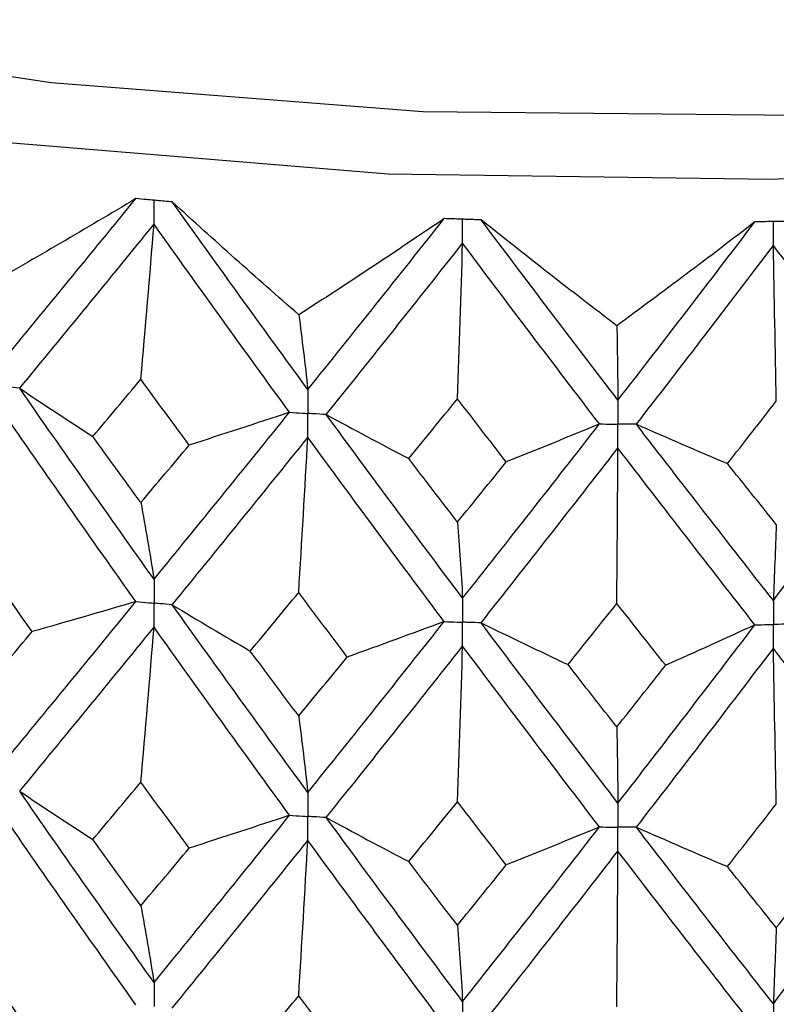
# Paper-space layout '_Trimetric' of a CAD drawing. Header units: millimetres. Extents: x -25 to 160, y -13 to 387.
# Tile 31 of 58: x -4.15 to 0.75, y 36.32 to 42.7. Entities that reach past the tile are written whole.
import ezdxf

# ---------------------------------------------------------------- set-up
doc = ezdxf.new("R2010")
doc.units = ezdxf.units.MM

psp = doc.layouts.new('_Trimetric')

# ---------------------------------------------------------------- linework, layer by layer
at = {"color": 7, "linetype": 'Continuous', "lineweight": 25}
for p, q in [((-3.1649, 41.5216), (-3.1652, 41.5217)), ((-1.1628, 41.4048), (-1.163, 41.4048))]:
    psp.add_line(p, q, dxfattribs=at)
at = {"color": 7, "linetype": 'Continuous', "lineweight": 25, "flags": 128}
for points in [[(-8.8905, 42.7954), (-6.6154, 42.272), (-4.227, 41.906), (-1.7663, 41.7037), (0.7246, 41.6685), (3.2032, 41.8011), (5.6269, 42.0992), (7.9543, 42.5577), (10.1457, 43.1687), (12.1634, 43.9218), (13.973, 44.8041), (15.5436, 45.8005), (16.8482, 46.8939), (17.8645, 48.0657), (18.5751, 49.2958), (18.9679, 50.5632), (19.0362, 51.8461), (18.7788, 53.1226), (18.2, 54.371), (17.5, 55.3495)], [(-8.5172, 43.1599), (-6.2899, 42.6493), (-3.9503, 42.2963), (-1.5402, 42.107), (0.8973, 42.0848), (3.3189, 42.2302), (5.6812, 42.5405), (7.9421, 43.0102), (10.0613, 43.6309), (12.001, 44.3916), (13.7265, 45.2786), (15.207, 46.2762), (16.4162, 47.3664), (17.3325, 48.53), (17.9394, 49.7461), (18.2262, 50.993), (18.1878, 52.2485), (17.8248, 53.4901), (17.5, 54.1398)]]:
    psp.add_lwpolyline(points, dxfattribs=at)
at = {"color": 7, "linetype": 'Continuous', "lineweight": 25}
for points in [[(-3.4013, 41.5427), (-3.7255, 41.3487), (-4.0516, 41.158), (-4.3797, 40.9707)], [(-4.2714, 40.4817), (-3.9829, 40.8315), (-3.6927, 41.1854), (-3.4013, 41.5427)], [(-2.3439, 40.7892), (-2.6218, 41.0306), (-2.8955, 41.2747), (-3.1649, 41.5216)], [(-2.286, 40.3047), (-2.5798, 40.7064), (-2.8729, 41.1123), (-3.1649, 41.5216)], [(-1.4022, 41.4131), (-1.7134, 41.2019), (-2.0273, 40.9939), (-2.3439, 40.7892)], [(-2.286, 40.3047), (-1.9922, 40.6702), (-1.6974, 41.0399), (-1.4022, 41.4131)], [(-0.2825, 40.7183), (-0.5795, 40.9442), (-0.8729, 41.173), (-1.1628, 41.4048)], [(-0.2755, 40.2355), (-0.5713, 40.6213), (-0.8673, 41.0113), (-1.1628, 41.4048)], [(0.6124, 41.3917), (0.3175, 41.1642), (0.0192, 40.9397), (-0.2825, 40.7183)], [(-0.2755, 40.2355), (0.0204, 40.617), (0.3165, 41.0026), (0.6124, 41.3917)], [(-4.1544, 40.3127), (-3.8655, 40.6635), (-3.5749, 41.0183), (-3.2832, 41.3766)], [(-3.3684, 40.3711), (-3.3395, 40.7063), (-3.311, 41.0415), (-3.2832, 41.3766)], [(-2.405, 40.1568), (-2.6985, 40.5594), (-2.9914, 40.9662), (-3.2832, 41.3766)], [(-2.1669, 40.1421), (-1.8729, 40.5086), (-1.5779, 40.8792), (-1.2825, 41.2534)], [(-1.3158, 40.2447), (-1.3045, 40.581), (-1.2934, 40.9172), (-1.2825, 41.2534)], [(-0.3954, 40.0812), (-0.6912, 40.4679), (-0.9871, 40.8589), (-1.2825, 41.2534)], [(-0.1556, 40.0794), (0.1403, 40.4618), (0.4364, 40.8484), (0.7323, 41.2385)], [(0.7513, 40.2294), (0.7448, 40.5659), (0.7385, 40.9022), (0.7323, 41.2385)], [(1.6186, 40.1142), (1.3237, 40.485), (1.0281, 40.86), (0.7323, 41.2385)], [(-2.3439, 40.7892), (-2.3242, 40.6308), (-2.3049, 40.4693), (-2.286, 40.3047)], [(-0.2825, 40.7183), (-0.2801, 40.5605), (-0.2778, 40.3995), (-0.2755, 40.2355)], [(-3.6799, 39.9999), (-3.5763, 40.1231), (-3.4724, 40.2469), (-3.3684, 40.3711)], [(-3.0561, 39.9443), (-3.1603, 40.086), (-3.2644, 40.2283), (-3.3684, 40.3711)], [(-4.1544, 40.3127), (-3.998, 40.2077), (-3.8398, 40.1034), (-3.6799, 39.9999)], [(-3.2832, 39.0739), (-3.575, 39.4839), (-3.8653, 39.896), (-4.1544, 40.3127)], [(-1.6315, 39.8565), (-1.5263, 39.9854), (-1.4211, 40.1148), (-1.3158, 40.2447)], [(-0.9998, 39.8348), (-1.1051, 39.9709), (-1.2105, 40.1075), (-1.3158, 40.2447)], [(0.4348, 39.8242), (0.5403, 39.9588), (0.6458, 40.0939), (0.7513, 40.2294)], [(-3.4012, 38.9292), (-3.6927, 39.3401), (-3.9827, 39.7533), (-4.2714, 40.1708)], [(-3.2832, 39.0739), (-2.9914, 39.4318), (-2.6987, 39.792), (-2.405, 40.1568)], [(-2.405, 40.1568), (-2.6208, 40.085), (-2.8379, 40.0141), (-3.0561, 39.9443)], [(-2.1669, 40.1421), (-1.99, 40.0461), (-1.8115, 39.9509), (-1.6315, 39.8565)], [(-1.2825, 38.9507), (-1.578, 39.3448), (-1.8727, 39.7411), (-2.1669, 40.1421)], [(0.7323, 38.9358), (1.0282, 39.3256), (1.3235, 39.7176), (1.6186, 40.1142)], [(-1.2825, 38.9507), (-0.987, 39.3244), (-0.6914, 39.7005), (-0.3954, 40.0812)], [(-0.3954, 40.0812), (-0.5955, 39.9981), (-0.7969, 39.916), (-0.9998, 39.8348)], [(-0.1556, 40.0794), (0.0398, 39.9935), (0.2366, 39.9084), (0.4348, 39.8242)], [(0.7323, 38.9358), (0.4363, 39.314), (0.1405, 39.6944), (-0.1556, 40.0794)], [(-3.3684, 39.5712), (-3.4724, 39.7137), (-3.5762, 39.8565), (-3.6799, 39.9999)], [(-3.165, 38.9081), (-2.8729, 39.2671), (-2.58, 39.6282), (-2.286, 39.9938)], [(-2.3453, 38.9875), (-2.3251, 39.323), (-2.3054, 39.6585), (-2.286, 39.9938)], [(-1.4021, 38.7995), (-1.6974, 39.1947), (-1.992, 39.592), (-2.286, 39.9938)], [(-3.3684, 39.5712), (-3.2645, 39.6951), (-3.1604, 39.8194), (-3.0561, 39.9443)], [(-1.1629, 38.7913), (-0.8672, 39.1661), (-0.5715, 39.5432), (-0.2755, 39.9247)], [(-0.2826, 38.9166), (-0.2802, 39.2527), (-0.2778, 39.5887), (-0.2755, 39.9247)], [(0.6125, 38.7782), (0.3165, 39.1574), (0.0206, 39.5388), (-0.2755, 39.9247)], [(-1.3158, 39.4448), (-1.4211, 39.5816), (-1.5263, 39.7187), (-1.6315, 39.8565)], [(-1.3158, 39.4448), (-1.2105, 39.5744), (-1.1052, 39.7043), (-0.9998, 39.8348)], [(0.7513, 39.4295), (0.6458, 39.5607), (0.5404, 39.6921), (0.4348, 39.8242)], [(-3.3684, 39.5712), (-3.3394, 39.4088), (-3.311, 39.243), (-3.2832, 39.0739)], [(-1.3158, 39.4448), (-1.3045, 39.2834), (-1.2934, 39.1187), (-1.2825, 38.9507)], [(0.7513, 39.4295), (0.7448, 39.2683), (0.7385, 39.1037), (0.7323, 38.9358)], [(-4.073, 38.7344), (-4.1763, 38.8789), (-4.2794, 39.0239), (-4.3823, 39.1691)], [(-2.6594, 38.6083), (-2.5548, 38.7344), (-2.4501, 38.8608), (-2.3453, 38.9875)], [(-2.0306, 38.5696), (-2.1356, 38.7086), (-2.2405, 38.8479), (-2.3453, 38.9875)], [(-4.2714, 37.8679), (-3.9827, 38.2184), (-3.6925, 38.5723), (-3.4012, 38.9292)], [(-3.4012, 38.9292), (-3.6241, 38.8633), (-3.848, 38.7983), (-4.073, 38.7344)], [(-3.165, 38.9081), (-2.9981, 38.8075), (-2.8296, 38.7075), (-2.6594, 38.6083)], [(-2.286, 37.6909), (-2.5799, 38.0933), (-2.8731, 38.4993), (-3.165, 38.9081)], [(-0.5992, 38.5204), (-0.4937, 38.6521), (-0.3882, 38.7842), (-0.2826, 38.9166)], [(0.034, 38.5157), (-0.0716, 38.649), (-0.1771, 38.7826), (-0.2826, 38.9166)], [(-2.286, 37.6909), (-1.992, 38.0571), (-1.6972, 38.4268), (-1.4021, 38.7995)], [(-1.4021, 38.7995), (-1.6103, 38.722), (-1.8198, 38.6453), (-2.0306, 38.5696)], [(-1.1629, 38.7913), (-0.9765, 38.7002), (-0.7886, 38.6099), (-0.5992, 38.5204)], [(-0.2755, 37.6217), (-0.5715, 38.0082), (-0.8675, 38.3983), (-1.1629, 38.7913)], [(-0.2755, 37.6217), (0.0205, 38.0039), (0.3167, 38.3896), (0.6125, 38.7782)], [(0.6125, 38.7782), (0.4211, 38.6899), (0.2283, 38.6024), (0.034, 38.5157)], [(-4.3823, 38.3688), (-4.2794, 38.4902), (-4.1763, 38.6121), (-4.073, 38.7344)], [(-4.1545, 37.6988), (-3.8654, 38.0502), (-3.5748, 38.4051), (-3.2832, 38.763)], [(-3.3684, 37.7577), (-3.3395, 38.0929), (-3.311, 38.428), (-3.2832, 38.763)], [(-2.4049, 37.5428), (-2.6987, 37.9462), (-2.9916, 38.3532), (-3.2832, 38.763)], [(-2.1669, 37.5282), (-1.8728, 37.8953), (-1.5778, 38.2661), (-1.2825, 38.6398)], [(-1.3158, 37.6312), (-1.3045, 37.9675), (-1.2934, 38.3037), (-1.2825, 38.6398)], [(-0.3953, 37.4673), (-0.6913, 37.8547), (-0.9872, 38.2458), (-1.2825, 38.6398)], [(-2.3453, 38.1872), (-2.4501, 38.3272), (-2.5548, 38.4676), (-2.6594, 38.6083)], [(-0.1557, 37.4655), (0.1404, 37.8486), (0.4365, 38.2353), (0.7323, 38.6249)], [(0.7513, 37.616), (0.7448, 37.9524), (0.7385, 38.2887), (0.7323, 38.6249)], [(1.6186, 37.5003), (1.3236, 37.8718), (1.028, 38.2469), (0.7323, 38.6249)], [(-2.3453, 38.1872), (-2.2405, 38.3143), (-2.1356, 38.4417), (-2.0306, 38.5696)], [(-0.2826, 38.1162), (-0.3882, 38.2506), (-0.4937, 38.3853), (-0.5992, 38.5204)], [(-0.2826, 38.1162), (-0.1771, 38.249), (-0.0715, 38.3822), (0.034, 38.5157)], [(-2.3453, 38.1872), (-2.3251, 38.025), (-2.3054, 37.8596), (-2.286, 37.6909)], [(-0.2826, 38.1162), (-0.2802, 37.9547), (-0.2778, 37.7899), (-0.2755, 37.6217)], [(-3.6802, 37.3859), (-3.5764, 37.5094), (-3.4725, 37.6334), (-3.3684, 37.7577)], [(-3.0558, 37.3303), (-3.1601, 37.4723), (-3.2644, 37.6148), (-3.3684, 37.7577)], [(-4.1545, 37.6988), (-3.9981, 37.5938), (-3.84, 37.4895), (-3.6802, 37.3859)], [(-3.2832, 36.4583), (-3.5747, 36.8678), (-3.8653, 37.2815), (-4.1545, 37.6988)], [(-1.6318, 37.2425), (-1.5265, 37.3717), (-1.4212, 37.5013), (-1.3158, 37.6312)], [(-0.9995, 37.2208), (-1.105, 37.3572), (-1.2104, 37.494), (-1.3158, 37.6312)], [(-3.4013, 36.3137), (-3.6925, 36.724), (-3.9827, 37.1386), (-4.2714, 37.5568)], [(0.4345, 37.2102), (0.5401, 37.3451), (0.6457, 37.4803), (0.7513, 37.616)], [(-3.2832, 36.4583), (-2.9916, 36.8158), (-2.6987, 37.1775), (-2.4049, 37.5428)], [(-2.4049, 37.5428), (-2.6207, 37.471), (-2.8377, 37.4002), (-3.0558, 37.3303)], [(-2.1669, 37.5282), (-1.9901, 37.4322), (-1.8117, 37.337), (-1.6318, 37.2425)], [(-1.2825, 36.3351), (-1.5777, 36.7287), (-1.8727, 37.1266), (-2.1669, 37.5282)], [(0.7323, 36.3202), (1.0279, 36.7095), (1.3236, 37.1031), (1.6186, 37.5003)], [(-1.2825, 36.3351), (-0.9872, 36.7084), (-0.6914, 37.086), (-0.3953, 37.4673)], [(-0.3953, 37.4673), (-0.5953, 37.3842), (-0.7967, 37.3021), (-0.9995, 37.2208)], [(-0.1557, 37.4655), (0.0397, 37.3795), (0.2364, 37.2944), (0.4345, 37.2102)], [(0.7323, 36.3202), (0.4366, 36.6979), (0.1404, 37.0799), (-0.1557, 37.4655)], [(-3.3684, 36.956), (-3.4725, 37.0988), (-3.5764, 37.2422), (-3.6802, 37.3859)], [(-3.165, 36.2926), (-2.8731, 36.651), (-2.58, 37.0135), (-2.286, 37.3798)], [(-2.3453, 36.3724), (-2.3251, 36.7083), (-2.3054, 37.0441), (-2.286, 37.3798)], [(-1.4021, 36.184), (-1.6972, 36.5785), (-1.992, 36.9773), (-2.286, 37.3798)], [(-3.3684, 36.956), (-3.2644, 37.0803), (-3.1601, 37.205), (-3.0558, 37.3303)], [(-1.1628, 36.1758), (-0.8675, 36.55), (-0.5716, 36.9285), (-0.2755, 37.3106)], [(-0.2826, 36.3015), (-0.2802, 36.6379), (-0.2778, 36.9743), (-0.2755, 37.3106)], [(0.6124, 36.1627), (0.3167, 36.5413), (0.0206, 36.9241), (-0.2755, 37.3106)], [(-1.3158, 36.8296), (-1.4212, 36.9668), (-1.5265, 37.1044), (-1.6318, 37.2425)], [(-1.3158, 36.8296), (-1.2104, 36.9595), (-1.105, 37.0899), (-0.9995, 37.2208)], [(0.7513, 36.8144), (0.6457, 36.9458), (0.5402, 37.0778), (0.4345, 37.2102)], [(0.7513, 36.8144), (0.8568, 36.95), (0.9623, 37.0861), (1.0678, 37.2226)], [(-3.3684, 36.956), (-3.3395, 36.7933), (-3.311, 36.6274), (-3.2832, 36.4583)], [(-1.3158, 36.8296), (-1.3045, 36.668), (-1.2934, 36.5032), (-1.2825, 36.3351)], [(0.7513, 36.8144), (0.7448, 36.6529), (0.7385, 36.4882), (0.7323, 36.3202)], [(-4.0732, 36.119), (-4.1764, 36.2635), (-4.2794, 36.4085), (-4.3823, 36.554)], [(-2.6592, 35.993), (-2.5547, 36.1189), (-2.4501, 36.2454), (-2.3453, 36.3724)], [(-2.0308, 35.9543), (-2.1357, 36.0931), (-2.2406, 36.2325), (-2.3453, 36.3724)]]:
    psp.add_open_spline(points, degree=3, dxfattribs=at)
for points, knots in [([(-3.2832, 41.5322), (-3.2996, 41.5337), (-3.3161, 41.5352), (-3.3326, 41.5366), (-3.3555, 41.5387), (-3.3784, 41.5407), (-3.4013, 41.5427)], [0.0001197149, 0.0001197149, 0.0001197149, 0.0001197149, 0.0001699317, 0.0001699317, 0.0001699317, 0.0002396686, 0.0002396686, 0.0002396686, 0.0002396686]), ([(-3.1652, 41.5217), (-3.1981, 41.5246), (-3.231, 41.5276), (-3.2639, 41.5305), (-3.2703, 41.5311), (-3.2767, 41.5317), (-3.2832, 41.5322)], [0, 0, 0, 0, 0.0001001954, 0.0001001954, 0.0001001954, 0.0001197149, 0.0001197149, 0.0001197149, 0.0001197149]), ([(-3.2832, 41.3766), (-3.2832, 41.4186), (-3.2832, 41.4606), (-3.2832, 41.5025), (-3.2832, 41.5124), (-3.2832, 41.5223), (-3.2832, 41.5322)], [0, 0, 0, 0, 0.0001467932, 0.0001467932, 0.0001467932, 0.0001814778, 0.0001814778, 0.0001814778, 0.0001814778]), ([(-1.2825, 41.409), (-1.2992, 41.4096), (-1.3159, 41.4102), (-1.3326, 41.4107), (-1.3558, 41.4115), (-1.379, 41.4123), (-1.4022, 41.4131)], [0.0001197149, 0.0001197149, 0.0001197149, 0.0001197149, 0.0001699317, 0.0001699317, 0.0001699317, 0.0002396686, 0.0002396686, 0.0002396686, 0.0002396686]), ([(-1.163, 41.4048), (-1.1963, 41.406), (-1.2297, 41.4072), (-1.263, 41.4083), (-1.2695, 41.4086), (-1.276, 41.4088), (-1.2825, 41.409)], [0, 0, 0, 0, 0.0001001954, 0.0001001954, 0.0001001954, 0.0001197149, 0.0001197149, 0.0001197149, 0.0001197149]), ([(-1.2825, 41.2534), (-1.2825, 41.2953), (-1.2825, 41.3373), (-1.2825, 41.3793), (-1.2825, 41.3892), (-1.2825, 41.3991), (-1.2825, 41.409)], [0, 0, 0, 0, 0.0001467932, 0.0001467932, 0.0001467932, 0.0001814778, 0.0001814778, 0.0001814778, 0.0001814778]), ([(0.7323, 41.3942), (0.7155, 41.3938), (0.6988, 41.3935), (0.6821, 41.3932), (0.6588, 41.3927), (0.6356, 41.3922), (0.6124, 41.3917)], [0.0001197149, 0.0001197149, 0.0001197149, 0.0001197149, 0.0001699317, 0.0001699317, 0.0001699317, 0.0002396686, 0.0002396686, 0.0002396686, 0.0002396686]), ([(0.8519, 41.3964), (0.8185, 41.3958), (0.7851, 41.3952), (0.7518, 41.3945), (0.7453, 41.3944), (0.7388, 41.3943), (0.7323, 41.3942)], [0, 0, 0, 0, 0.0001001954, 0.0001001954, 0.0001001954, 0.0001197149, 0.0001197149, 0.0001197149, 0.0001197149]), ([(0.7323, 41.2385), (0.7323, 41.2805), (0.7323, 41.3225), (0.7323, 41.3644), (0.7323, 41.3743), (0.7323, 41.3842), (0.7323, 41.3942)], [0, 0, 0, 0, 0.0001467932, 0.0001467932, 0.0001467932, 0.0001814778, 0.0001814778, 0.0001814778, 0.0001814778]), ([(-4.1544, 40.3127), (-4.1821, 40.3159), (-4.2098, 40.3191), (-4.2375, 40.3224), (-4.2488, 40.3237), (-4.2601, 40.325), (-4.2714, 40.3263)], [0, 0, 0, 0, 0.0000852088, 0.0000852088, 0.0000852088, 0.0001198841, 0.0001198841, 0.0001198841, 0.0001198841]), ([(-2.286, 40.3047), (-2.286, 40.2628), (-2.286, 40.2209), (-2.2859, 40.1791), (-2.2859, 40.1691), (-2.2859, 40.1592), (-2.2859, 40.1493)], [0, 0, 0, 0, 0.0001466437, 0.0001466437, 0.0001466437, 0.000181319, 0.000181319, 0.000181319, 0.000181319]), ([(-0.2755, 40.2355), (-0.2755, 40.1937), (-0.2755, 40.1518), (-0.2755, 40.1099), (-0.2755, 40.1), (-0.2755, 40.0901), (-0.2755, 40.0802)], [0, 0, 0, 0, 0.0001466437, 0.0001466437, 0.0001466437, 0.000181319, 0.000181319, 0.000181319, 0.000181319]), ([(-2.405, 40.1568), (-2.3768, 40.155), (-2.3486, 40.1532), (-2.3204, 40.1515), (-2.3089, 40.1507), (-2.2974, 40.15), (-2.2859, 40.1493)], [0, 0, 0, 0, 0.0000852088, 0.0000852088, 0.0000852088, 0.0001198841, 0.0001198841, 0.0001198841, 0.0001198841]), ([(-2.286, 39.9938), (-2.286, 40.0358), (-2.286, 40.0777), (-2.2859, 40.1196), (-2.2859, 40.1295), (-2.2859, 40.1394), (-2.2859, 40.1493)], [0, 0, 0, 0, 0.000146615, 0.000146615, 0.000146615, 0.0001812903, 0.0001812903, 0.0001812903, 0.0001812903]), ([(-2.1669, 40.1421), (-2.1951, 40.1438), (-2.2233, 40.1455), (-2.2515, 40.1472), (-2.263, 40.1479), (-2.2745, 40.1486), (-2.2859, 40.1493)], [0, 0, 0, 0, 0.0000852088, 0.0000852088, 0.0000852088, 0.0001198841, 0.0001198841, 0.0001198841, 0.0001198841]), ([(-0.3954, 40.0812), (-0.367, 40.0809), (-0.3386, 40.0807), (-0.3102, 40.0805), (-0.2986, 40.0804), (-0.287, 40.0803), (-0.2755, 40.0802)], [0, 0, 0, 0, 0.0000852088, 0.0000852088, 0.0000852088, 0.0001198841, 0.0001198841, 0.0001198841, 0.0001198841]), ([(-0.1556, 40.0794), (-0.184, 40.0796), (-0.2124, 40.0798), (-0.2408, 40.0799), (-0.2524, 40.08), (-0.2639, 40.0801), (-0.2755, 40.0802)], [0, 0, 0, 0, 0.0000852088, 0.0000852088, 0.0000852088, 0.0001198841, 0.0001198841, 0.0001198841, 0.0001198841]), ([(-0.2755, 39.9247), (-0.2755, 39.9666), (-0.2755, 40.0086), (-0.2755, 40.0505), (-0.2755, 40.0604), (-0.2755, 40.0703), (-0.2755, 40.0802)], [0, 0, 0, 0, 0.000146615, 0.000146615, 0.000146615, 0.0001812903, 0.0001812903, 0.0001812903, 0.0001812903]), ([(-3.2832, 39.0739), (-3.2832, 39.032), (-3.2832, 38.9902), (-3.2832, 38.9483), (-3.2832, 38.9384), (-3.2832, 38.9285), (-3.2832, 38.9186)], [0, 0, 0, 0, 0.0001466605, 0.0001466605, 0.0001466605, 0.0001813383, 0.0001813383, 0.0001813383, 0.0001813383]), ([(-3.4012, 38.9292), (-3.3733, 38.9266), (-3.3453, 38.9241), (-3.3173, 38.9216), (-3.3059, 38.9206), (-3.2945, 38.9196), (-3.2832, 38.9186)], [0, 0, 0, 0, 0.0000851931, 0.0000851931, 0.0000851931, 0.0001198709, 0.0001198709, 0.0001198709, 0.0001198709]), ([(-3.165, 38.9081), (-3.193, 38.9106), (-3.221, 38.913), (-3.249, 38.9155), (-3.2604, 38.9165), (-3.2718, 38.9175), (-3.2832, 38.9186)], [0, 0, 0, 0, 0.0000851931, 0.0000851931, 0.0000851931, 0.0001198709, 0.0001198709, 0.0001198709, 0.0001198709]), ([(-3.2832, 38.763), (-3.2832, 38.805), (-3.2832, 38.8469), (-3.2832, 38.8888), (-3.2832, 38.8987), (-3.2832, 38.9086), (-3.2832, 38.9186)], [0, 0, 0, 0, 0.0001466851, 0.0001466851, 0.0001466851, 0.0001813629, 0.0001813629, 0.0001813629, 0.0001813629]), ([(-1.2825, 38.9507), (-1.2825, 38.9088), (-1.2825, 38.8669), (-1.2825, 38.825), (-1.2825, 38.8151), (-1.2825, 38.8052), (-1.2825, 38.7953)], [0, 0, 0, 0, 0.0001466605, 0.0001466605, 0.0001466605, 0.0001813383, 0.0001813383, 0.0001813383, 0.0001813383]), ([(0.7323, 38.9358), (0.7323, 38.894), (0.7323, 38.8521), (0.7323, 38.8102), (0.7323, 38.8003), (0.7323, 38.7904), (0.7323, 38.7805)], [0, 0, 0, 0, 0.0001466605, 0.0001466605, 0.0001466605, 0.0001813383, 0.0001813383, 0.0001813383, 0.0001813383]), ([(-1.4021, 38.7995), (-1.3737, 38.7985), (-1.3454, 38.7975), (-1.3171, 38.7965), (-1.3055, 38.7961), (-1.294, 38.7957), (-1.2825, 38.7953)], [0, 0, 0, 0, 0.0000851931, 0.0000851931, 0.0000851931, 0.0001198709, 0.0001198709, 0.0001198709, 0.0001198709]), ([(-1.1629, 38.7913), (-1.1912, 38.7922), (-1.2195, 38.7932), (-1.2479, 38.7941), (-1.2594, 38.7945), (-1.2709, 38.7949), (-1.2825, 38.7953)], [0, 0, 0, 0, 0.0000851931, 0.0000851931, 0.0000851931, 0.0001198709, 0.0001198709, 0.0001198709, 0.0001198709]), ([(-1.2825, 38.6398), (-1.2825, 38.6817), (-1.2825, 38.7237), (-1.2825, 38.7656), (-1.2825, 38.7755), (-1.2825, 38.7854), (-1.2825, 38.7953)], [0, 0, 0, 0, 0.0001466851, 0.0001466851, 0.0001466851, 0.0001813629, 0.0001813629, 0.0001813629, 0.0001813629]), ([(0.6125, 38.7782), (0.6408, 38.7787), (0.6692, 38.7793), (0.6976, 38.7798), (0.7091, 38.78), (0.7207, 38.7802), (0.7323, 38.7805)], [0, 0, 0, 0, 0.0000851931, 0.0000851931, 0.0000851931, 0.0001198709, 0.0001198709, 0.0001198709, 0.0001198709]), ([(0.852, 38.7829), (0.8237, 38.7823), (0.7953, 38.7817), (0.7669, 38.7812), (0.7554, 38.7809), (0.7438, 38.7807), (0.7323, 38.7805)], [0, 0, 0, 0, 0.0000851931, 0.0000851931, 0.0000851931, 0.0001198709, 0.0001198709, 0.0001198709, 0.0001198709]), ([(0.7323, 38.6249), (0.7323, 38.6669), (0.7323, 38.7088), (0.7323, 38.7507), (0.7323, 38.7606), (0.7323, 38.7706), (0.7323, 38.7805)], [0, 0, 0, 0, 0.0001466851, 0.0001466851, 0.0001466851, 0.0001813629, 0.0001813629, 0.0001813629, 0.0001813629]), ([(-2.286, 37.6909), (-2.286, 37.649), (-2.286, 37.6071), (-2.2859, 37.5651), (-2.2859, 37.5552), (-2.2859, 37.5453), (-2.2859, 37.5354)], [0, 0, 0, 0, 0.0001467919, 0.0001467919, 0.0001467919, 0.0001814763, 0.0001814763, 0.0001814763, 0.0001814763]), ([(-0.2755, 37.6217), (-0.2755, 37.5799), (-0.2755, 37.5379), (-0.2755, 37.496), (-0.2755, 37.4861), (-0.2755, 37.4762), (-0.2755, 37.4663)], [0, 0, 0, 0, 0.0001467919, 0.0001467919, 0.0001467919, 0.0001814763, 0.0001814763, 0.0001814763, 0.0001814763]), ([(-2.4049, 37.5428), (-2.3767, 37.5411), (-2.3486, 37.5393), (-2.3204, 37.5376), (-2.3089, 37.5368), (-2.2974, 37.5361), (-2.2859, 37.5354)], [0, 0, 0, 0, 0.0000851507, 0.0000851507, 0.0000851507, 0.0001198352, 0.0001198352, 0.0001198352, 0.0001198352]), ([(-2.286, 37.3798), (-2.286, 37.4218), (-2.286, 37.4637), (-2.2859, 37.5057), (-2.2859, 37.5156), (-2.2859, 37.5255), (-2.2859, 37.5354)], [0, 0, 0, 0, 0.0001467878, 0.0001467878, 0.0001467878, 0.0001814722, 0.0001814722, 0.0001814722, 0.0001814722]), ([(-2.1669, 37.5282), (-2.1951, 37.5299), (-2.2233, 37.5316), (-2.2515, 37.5333), (-2.263, 37.534), (-2.2745, 37.5347), (-2.2859, 37.5354)], [0, 0, 0, 0, 0.0000851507, 0.0000851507, 0.0000851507, 0.0001198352, 0.0001198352, 0.0001198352, 0.0001198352]), ([(-0.3953, 37.4673), (-0.3669, 37.467), (-0.3386, 37.4668), (-0.3102, 37.4665), (-0.2986, 37.4665), (-0.2871, 37.4664), (-0.2755, 37.4663)], [0, 0, 0, 0, 0.0000851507, 0.0000851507, 0.0000851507, 0.0001198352, 0.0001198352, 0.0001198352, 0.0001198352]), ([(-0.1557, 37.4655), (-0.184, 37.4657), (-0.2124, 37.4658), (-0.2408, 37.466), (-0.2524, 37.4661), (-0.2639, 37.4662), (-0.2755, 37.4663)], [0, 0, 0, 0, 0.0000851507, 0.0000851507, 0.0000851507, 0.0001198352, 0.0001198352, 0.0001198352, 0.0001198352]), ([(-0.2755, 37.3106), (-0.2755, 37.3526), (-0.2755, 37.3946), (-0.2755, 37.4365), (-0.2755, 37.4465), (-0.2755, 37.4564), (-0.2755, 37.4663)], [0, 0, 0, 0, 0.0001467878, 0.0001467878, 0.0001467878, 0.0001814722, 0.0001814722, 0.0001814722, 0.0001814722]), ([(-3.2832, 36.4583), (-3.2832, 36.4165), (-3.2832, 36.3746), (-3.2832, 36.3327), (-3.2832, 36.3228), (-3.2832, 36.3129), (-3.2832, 36.303)], [0, 0, 0, 0, 0.0001465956, 0.0001465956, 0.0001465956, 0.0001812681, 0.0001812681, 0.0001812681, 0.0001812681]), ([(-1.2825, 36.3351), (-1.2825, 36.2932), (-1.2825, 36.2514), (-1.2825, 36.2095), (-1.2825, 36.1996), (-1.2825, 36.1897), (-1.2825, 36.1798)], [0, 0, 0, 0, 0.0001465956, 0.0001465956, 0.0001465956, 0.0001812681, 0.0001812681, 0.0001812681, 0.0001812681]), ([(0.7323, 36.3202), (0.7323, 36.2784), (0.7323, 36.2365), (0.7323, 36.1946), (0.7323, 36.1847), (0.7323, 36.1748), (0.7323, 36.1649)], [0, 0, 0, 0, 0.0001465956, 0.0001465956, 0.0001465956, 0.0001812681, 0.0001812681, 0.0001812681, 0.0001812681])]:
    psp.add_open_spline(points, degree=3, knots=knots, dxfattribs=at)

doc.saveas('drawing.dxf')
